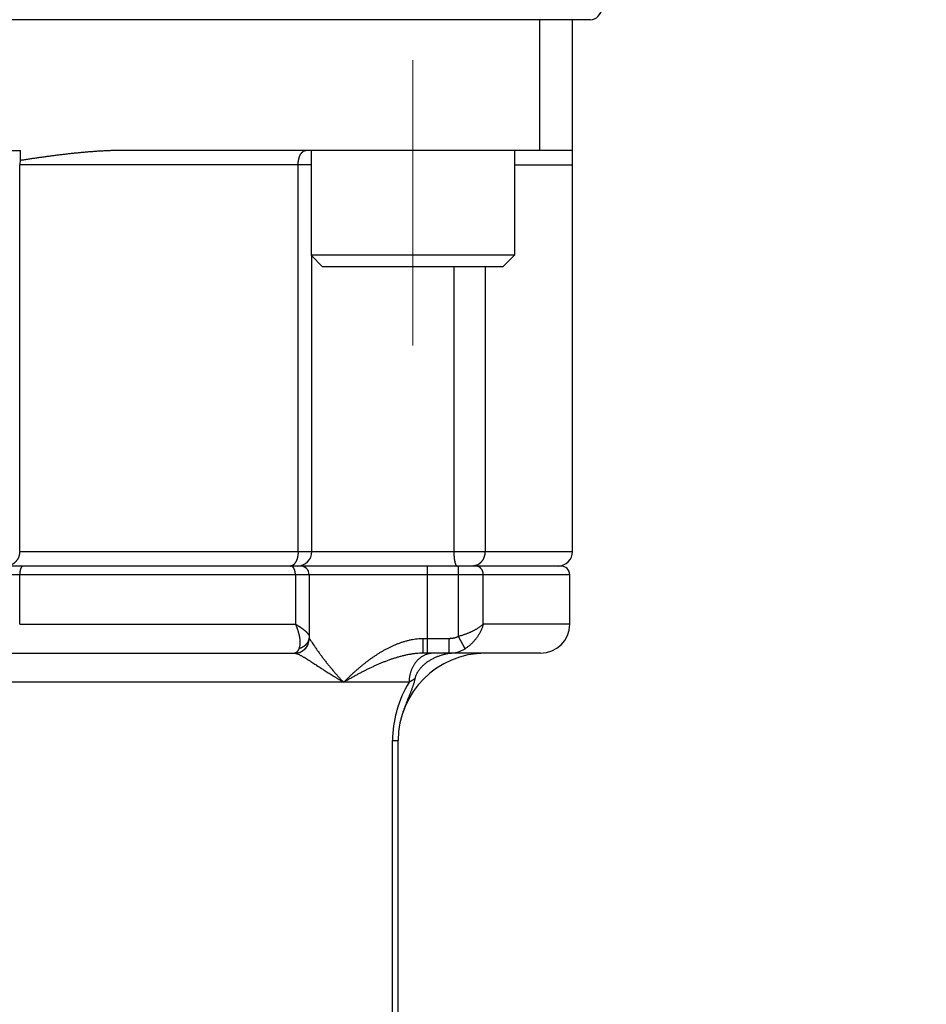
# Model space of a CAD drawing. Header units: millimetres. Extents: x 0 to 1300, y 0 to 891.
# Tile 104 of 133: x 421 to 452, y 483 to 517. Entities that reach past the tile are written whole.
import ezdxf

# ---------------------------------------------------------------- set-up
doc = ezdxf.new("R2010")
doc.units = ezdxf.units.MM
doc.header["$LTSCALE"] = 0.545669
doc.linetypes.add('CENTER', pattern=[50.8, 31.75, -6.35, 6.35, -6.35])
doc.layers.add('NoLayerName_001', color=7, linetype='Continuous')
doc.layers.add('NoLayerName_007', color=7, linetype='Continuous')
doc.styles.get("Standard").update_dxf_attribs({"font": 'txt', "bigfont": 'extfont2'})
doc.dimstyles.get("Standard").update_dxf_attribs({"dimtxt": 2.5, "dimasz": 2.5, "dimexe": 1, "dimexo": 1, "dimtad": 1, "dimdec": 3, "dimzin": 0, "dimdsep": 46, "dimtxsty": 'Standard', "dimcen": 2.5, "dimadec": 3, "dimazin": 0, "dimtfac": 0.75, "dimtdec": 3, "dimtmove": 0, "dimatfit": 3, "dimfxl": 1, "dimarcsym": 0})

# ---------------------------------------------------------------- blocks, each defined once
blk = doc.blocks.new('_OPEN30')
at = {"color": 0, "linetype": 'ByBlock', "lineweight": -2}
for p, q in [((-1, 0.267949), (0, 0)), ((0, 0), (-1, -0.267949)), ((0, 0), (-1, 0))]:
    blk.add_line(p, q, dxfattribs=at)
blk = doc.blocks.new('*D146')
at = {"layer": 'Defpoints', "color": 0}
for p in [(552, 532.102), (440, 458.741), (440, 417.285)]:
    blk.add_point(p, dxfattribs=at)
at = {"layer": 'NoLayerName_001', "color": 0, "linetype": 'Continuous', "lineweight": 13}
for p, q in [((552, 529.102), (552, 414.285)), ((440, 455.741), (440, 414.285)), ((547.8, 417.285), (444.2, 417.285))]:
    blk.add_line(p, q, dxfattribs=at)
at = {"layer": 'NoLayerName_001', "color": 0, "lineweight": 13, "xscale": 4.2, "yscale": 4.2, "zscale": 4.2, "rotation": 180}
blk.add_blockref('_OPEN30', (440, 417.285), dxfattribs=at)
at = {"layer": 'NoLayerName_001', "color": 0, "lineweight": 13, "xscale": 4.2, "yscale": 4.2, "zscale": 4.2}
blk.add_blockref('_OPEN30', (552, 417.285), dxfattribs=at)
at = {"layer": 'NoLayerName_001', "color": 0, "lineweight": 13, "insert": (496, 425.646), "char_height": 10.5, "attachment_point": 5}
blk.add_mtext('\\W0.8000;112', dxfattribs=at)
blk = doc.blocks.new('*D147')
at = {"layer": 'Defpoints', "color": 0}
for p in [(331.5, 559.602), (552, 532.102), (331.5, 398.637)]:
    blk.add_point(p, dxfattribs=at)
at = {"layer": 'NoLayerName_001', "color": 0, "linetype": 'Continuous', "lineweight": 13}
for p, q in [((331.5, 556.602), (331.5, 395.637)), ((552, 529.102), (552, 395.637)), ((547.5, 398.637), (336, 398.637))]:
    blk.add_line(p, q, dxfattribs=at)
at = {"layer": 'NoLayerName_001', "color": 0, "lineweight": 13, "xscale": 4.5, "yscale": 4.5, "zscale": 4.5, "rotation": 180}
blk.add_blockref('_OPEN30', (331.5, 398.637), dxfattribs=at)
at = {"layer": 'NoLayerName_001', "color": 0, "lineweight": 13, "xscale": 4.5, "yscale": 4.5, "zscale": 4.5}
blk.add_blockref('_OPEN30', (552, 398.637), dxfattribs=at)
at = {"layer": 'NoLayerName_001', "color": 0, "lineweight": 13, "insert": (441.75, 407.858), "char_height": 10.5, "attachment_point": 5}
blk.add_mtext('\\W0.8000;２２１', dxfattribs=at)

msp = doc.modelspace()

# ---------------------------------------------------------------- linework, layer by layer
at = {"layer": 'NoLayerName_001', "color": 7, "linetype": 'Continuous', "lineweight": 25}
msp.add_line((440.6, 516.6523), (398.4, 516.6523), dxfattribs=at)
at = {"layer": 'NoLayerName_001', "color": 2, "linetype": 'CENTER', "lineweight": 13}
msp.add_line((434.5, 505.4451), (434.5, 515.2595), dxfattribs=at)
at = {"layer": 'NoLayerName_001', "color": 110, "linetype": 'Continuous', "lineweight": 25}
for p, q in [((431, 512.1523), (431, 508.5523)), ((438, 512.1523), (438, 508.5523)), ((431, 508.5523), (431.4, 508.1523)), ((438, 508.5523), (431, 508.5523)), ((438, 508.5523), (437.6, 508.1523)), ((437.6, 508.1523), (431.4, 508.1523))]:
    msp.add_line(p, q, dxfattribs=at)
at = {"layer": 'NoLayerName_001', "color": 7, "linetype": 'Continuous', "lineweight": 25}
msp.add_arc((440.6, 517.0523), 0.4, 270, 0, dxfattribs=at)
at = {"layer": 'NoLayerName_007', "color": 7, "linetype": 'Continuous', "lineweight": 25}
for p, q in [((438.8746, 512.1523), (438.8746, 516.6523)), ((440, 498.3523), (440, 516.6523)), ((419, 512.1523), (421, 512.1523)), ((421, 511.8084), (421, 512.1523)), ((440, 512.1523), (424.5, 512.1523)), ((420.9762, 498.3523), (420.9762, 511.6523)), ((431.0285, 498.3523), (431.0285, 508.5238)), ((439.6, 497.8523), (380, 497.8523)), ((420.976, 495.8523), (420.976, 497.5523)), ((430.9368, 497.5523), (430.9368, 495.3523)), ((439.9, 495.8523), (439.9, 497.5523)), ((409.5062, 494.8523), (430.4368, 494.8523)), ((438.9, 494.8523), (434.8473, 494.8523)), ((434, 480.6523), (434, 491.8523))]:
    msp.add_line(p, q, dxfattribs=at)
at = {"layer": 'NoLayerName_007', "color": 8, "linetype": 'Continuous', "lineweight": 25}
for p, q in [((431, 511.6523), (420.9762, 511.6523)), ((430.5564, 498.3523), (430.5564, 511.6523)), ((438, 511.6523), (440, 511.6523)), ((435.9147, 508.1523), (435.9147, 498.3523)), ((436.9872, 508.1523), (436.9872, 498.3523)), ((420.9762, 498.3523), (440, 498.3523)), ((435, 497.8523), (435, 494.8523)), ((436.077, 495.4299), (436.077, 497.8523)), ((439.9, 497.5523), (400.4, 497.5523)), ((430.4626, 497.5523), (430.4626, 495.8523)), ((436.9276, 495.8523), (436.9276, 497.5523)), ((420.976, 495.8523), (430.4626, 495.8523)), ((439.9, 495.8523), (436.9276, 495.8523)), ((430.9368, 495.3523), (430.9391, 495.3523)), ((435.757, 495.3523), (434.864, 495.3523)), ((435.757, 494.8523), (435.757, 495.3523)), ((436.3015, 495.0076), (436.077, 495.4299)), ((434.374, 493.8523), (409.3273, 493.8523)), ((433.805, 480.6523), (433.805, 491.8523)), ((433.805, 491.8523), (434, 491.8523))]:
    msp.add_line(p, q, dxfattribs=at)
at = {"layer": 'NoLayerName_007', "color": 7, "linetype": 'Continuous', "lineweight": 25}
for centre, radius, start, end in [((421.4982, 511.6525), 0.522, 162.61826, 180.01519), ((430.5285, 498.3523), 0.5, 269.99986, 0), ((439.5, 498.3523), 0.5, 269.99862, 0), ((430.6368, 497.5523), 0.3, 0, 90), ((439.6, 497.5523), 0.3, 0, 90.00216), ((438.9, 495.8523), 1, 270, 0), ((430.4368, 495.3523), 0.5, 270, 0), ((437, 491.8523), 3, 90, 180), ((435.9822, 493.1406), 1.7121, 97.48704, 101.00431), ((435.9752, 493.1984), 1.6539, 90.03451, 97.5067)]:
    msp.add_arc(centre, radius, start, end, dxfattribs=at)
at = {"layer": 'NoLayerName_007', "color": 8, "linetype": 'Continuous', "lineweight": 25}
for centre, radius, start, end in [((430.2924, 497.9896), 0.1373, 270.01081, 275.0255), ((430.438, 495.3527), 0.5011, 348.72676, 359.95102), ((430.4393, 495.352), 0.4997, 270.00905, 348.78176), ((435.7574, 495.8831), 1.0308, 269.9779, 301.85746), ((437.6657, 491.8288), 3.8639, 148.41872, 164.20811), ((437.5836, 491.8517), 3.7787, 164.8782, 179.99086), ((437.6101, 491.8461), 3.8057, 164.2318, 164.90083)]:
    msp.add_arc(centre, radius, start, end, dxfattribs=at)
at = {"layer": 'NoLayerName_007', "color": 7, "linetype": 'Continuous', "lineweight": 25}
for points, knots in [([(424.5, 512.1523), (424.4531, 512.152), (424.3592, 512.1518), (424.2184, 512.149), (424.0777, 512.1447), (423.937, 512.1389), (423.7963, 512.1317), (423.6558, 512.1232), (423.5153, 512.1136), (423.3749, 512.1028), (423.2346, 512.091), (423.0944, 512.0783), (422.9542, 512.0647), (422.8142, 512.0502), (422.6742, 512.035), (422.5343, 512.019), (422.3945, 512.0024), (422.2548, 511.9851), (422.1151, 511.9673), (421.9755, 511.9489), (421.836, 511.93), (421.6965, 511.9107), (421.5571, 511.8909), (421.4178, 511.8708), (421.2785, 511.8503), (421.1392, 511.8295), (421.0464, 511.8154), (421, 511.8084)], [0, 0, 0, 0, 0.1407894, 0.2815881, 0.422399, 0.5632212, 0.7040498, 0.8448769, 0.9856926, 1.1264969, 1.2672944, 1.4080884, 1.548881, 1.6896727, 1.8304632, 1.971253, 2.112044, 2.2528374, 2.393634, 2.5344339, 2.6752368, 2.8160419, 2.9568482, 3.0976541, 3.2384576, 3.3792567, 3.5200488, 3.5200488, 3.5200488, 3.5200488]), ([(420.9762, 498.3523), (420.976, 498.3438), (420.9758, 498.3267), (420.9738, 498.3011), (420.9706, 498.2755), (420.9662, 498.2501), (420.9605, 498.2249), (420.9536, 498.2), (420.9455, 498.1755), (420.9361, 498.1514), (420.9255, 498.1278), (420.9138, 498.1048), (420.9009, 498.0825), (420.8868, 498.0609), (420.8717, 498.0401), (420.8555, 498.02), (420.8383, 498.0009), (420.8201, 497.9827), (420.801, 497.9655), (420.781, 497.9494), (420.7601, 497.9343), (420.7385, 497.9204), (420.7161, 497.9077), (420.6931, 497.8961), (420.6695, 497.8859), (420.6453, 497.877), (420.6207, 497.8694), (420.5957, 497.8632), (420.5704, 497.8584), (420.545, 497.8549), (420.5194, 497.8527), (420.5023, 497.8525), (420.4937, 497.8523)], [0, 0, 0, 0, 0.02561164, 0.05129641, 0.07704054, 0.10282951, 0.12864875, 0.15448431, 0.18032347, 0.20615543, 0.231972, 0.25776942, 0.28354835, 0.30930957, 0.33505399, 0.36078317, 0.38649985, 0.4122085, 0.43791575, 0.46362653, 0.48934068, 0.51505749, 0.54077667, 0.56649901, 0.59222702, 0.61796532, 0.64371298, 0.66945969, 0.69519244, 0.72089686, 0.74655808, 0.77216167, 0.77216167, 0.77216167, 0.77216167]), ([(421.0937, 497.8523), (421.0894, 497.8517), (421.0806, 497.8514), (421.0684, 497.8461), (421.0574, 497.8386), (421.0473, 497.8289), (421.0382, 497.8175), (421.03, 497.8049), (421.0227, 497.7916), (421.0162, 497.7779), (421.0104, 497.7642), (421.0053, 497.7508), (421.0008, 497.7376), (420.997, 497.7246), (420.9936, 497.7118), (420.9908, 497.699), (420.9882, 497.6861), (420.986, 497.6732), (420.984, 497.6601), (420.9822, 497.6469), (420.9806, 497.6335), (420.9792, 497.6201), (420.9781, 497.6065), (420.9772, 497.593), (420.9765, 497.5794), (420.9761, 497.5658), (420.9761, 497.5568), (420.976, 497.5523)], [0, 0, 0, 0, 0.01308472, 0.0259805, 0.03925381, 0.05316435, 0.06773019, 0.08280659, 0.09814549, 0.11343377, 0.12832202, 0.1426432, 0.15649488, 0.16998979, 0.18323659, 0.19633932, 0.20939712, 0.22250443, 0.2357376, 0.24909599, 0.26255365, 0.27608474, 0.28966355, 0.30326459, 0.31686264, 0.3304328, 0.34395055, 0.34395055, 0.34395055, 0.34395055]), ([(435.6554, 494.8213), (435.6368, 494.8173), (435.5994, 494.8099), (435.5439, 494.796), (435.4889, 494.7805), (435.4344, 494.7632), (435.3805, 494.7442), (435.3274, 494.7235), (435.2751, 494.7012), (435.2236, 494.6772), (435.1729, 494.6514), (435.123, 494.6237), (435.0738, 494.594), (435.0252, 494.5622), (434.9775, 494.5283), (434.9306, 494.4923), (434.8851, 494.4542), (434.8411, 494.4141), (434.7991, 494.372), (434.7594, 494.3281), (434.7223, 494.2824), (434.6882, 494.2349), (434.6574, 494.1857), (434.6302, 494.1349), (434.6072, 494.0825), (434.5879, 494.0287), (434.5797, 493.9916), (434.575, 493.9732)], [0, 0, 0, 0, 0.0571002, 0.1142848, 0.1715014, 0.2286946, 0.2858067, 0.3427787, 0.3995843, 0.4563274, 0.5131488, 0.5701963, 0.6276244, 0.6855931, 0.7442173, 0.8033537, 0.8627857, 0.9223146, 0.981764, 1.040984, 1.0998564, 1.1583011, 1.2162824, 1.2738172, 1.3309823, 1.3879225, 1.4448569, 1.4448569, 1.4448569, 1.4448569]), ([(434.575, 493.9732), (434.5714, 493.9568), (434.5643, 493.9237), (434.5516, 493.8747), (434.5379, 493.8259), (434.5229, 493.7774), (434.5071, 493.7293), (434.4905, 493.6813), (434.4733, 493.6337), (434.4556, 493.5862), (434.4375, 493.5389), (434.4191, 493.4917), (434.4004, 493.4446), (434.3627, 493.3506), (434.3247, 493.2567), (434.2872, 493.1625), (434.2686, 493.1154), (434.2503, 493.0682), (434.2322, 493.0208), (434.2145, 492.9734), (434.1971, 492.9258), (434.1801, 492.8781), (434.1636, 492.8302), (434.1531, 492.7982), (434.1477, 492.7821)], [0, 0, 0, 0, 0.0506413, 0.1012932, 0.1519707, 0.2026757, 0.2533983, 0.3041189, 0.3548126, 0.4054771, 0.4561236, 0.5067614, 0.5573977, 0.6080387, 0.8106897, 0.8613618, 0.9120316, 0.9626969, 1.0133561, 1.0640087, 1.1146552, 1.165297, 1.2159374, 1.2665807, 1.2665807, 1.2665807, 1.2665807])]:
    msp.add_open_spline(points, degree=3, knots=knots, dxfattribs=at)
at = {"layer": 'NoLayerName_007', "color": 8, "linetype": 'Continuous', "lineweight": 25}
for points, knots in [([(430.5564, 511.6523), (430.5564, 511.6581), (430.5564, 511.6698), (430.5569, 511.6872), (430.5577, 511.7047), (430.5589, 511.7222), (430.5603, 511.7396), (430.5621, 511.757), (430.5643, 511.7744), (430.5668, 511.7917), (430.5696, 511.809), (430.5728, 511.8262), (430.5763, 511.8434), (430.5802, 511.8605), (430.5845, 511.8775), (430.5892, 511.8944), (430.5943, 511.9112), (430.5998, 511.9278), (430.6058, 511.9443), (430.6122, 511.9605), (430.6192, 511.9766), (430.6267, 511.9924), (430.6347, 512.008), (430.6432, 512.0232), (430.6523, 512.0382), (430.6621, 512.0527), (430.6725, 512.0667), (430.6835, 512.0803), (430.6953, 512.0931), (430.708, 512.1053), (430.7217, 512.1164), (430.7365, 512.1265), (430.7521, 512.1352), (430.7685, 512.1425), (430.7854, 512.1479), (430.8027, 512.1517), (430.8145, 512.1519), (430.8203, 512.1523)], [0, 0, 0, 0, 0.01746569, 0.03493762, 0.05241523, 0.0698982, 0.0873864, 0.10487998, 0.12237931, 0.13988504, 0.15739809, 0.17491963, 0.19245116, 0.20999273, 0.22753798, 0.24508014, 0.26261418, 0.28013692, 0.29764718, 0.31514593, 0.33263645, 0.35012446, 0.36761824, 0.38512087, 0.40261807, 0.42009804, 0.43755586, 0.45499542, 0.47244174, 0.4899515, 0.50761667, 0.52548373, 0.54343067, 0.56133344, 0.57910594, 0.59671445, 0.61419426, 0.61419426, 0.61419426, 0.61419426]), ([(430.5564, 498.3523), (430.5563, 498.3456), (430.5563, 498.3322), (430.5556, 498.312), (430.5546, 498.2919), (430.5531, 498.2717), (430.5512, 498.2516), (430.5488, 498.2315), (430.5459, 498.2115), (430.5426, 498.1915), (430.5388, 498.1717), (430.5345, 498.152), (430.5296, 498.1323), (430.5243, 498.1129), (430.5184, 498.0936), (430.512, 498.0745), (430.505, 498.0556), (430.4974, 498.037), (430.4891, 498.0186), (430.4802, 498.0006), (430.4705, 497.9829), (430.46, 497.9657), (430.4486, 497.9489), (430.4364, 497.9328), (430.4231, 497.9176), (430.409, 497.9031), (430.3985, 497.8947), (430.3934, 497.8904)], [0, 0, 0, 0, 0.02011632, 0.04027138, 0.06045612, 0.08066217, 0.10088189, 0.12110847, 0.1413359, 0.16155911, 0.181774, 0.2019775, 0.22216765, 0.24234367, 0.262506, 0.28265641, 0.30279652, 0.32292495, 0.34304465, 0.36316538, 0.38330427, 0.40348648, 0.42372563, 0.44396998, 0.46417165, 0.48431197, 0.50440706, 0.50440706, 0.50440706, 0.50440706]), ([(435.9147, 498.3523), (435.9147, 498.3479), (435.9147, 498.3391), (435.9148, 498.3259), (435.915, 498.3128), (435.9153, 498.2996), (435.9156, 498.2864), (435.9161, 498.2732), (435.9166, 498.26), (435.9172, 498.2469), (435.9178, 498.2337), (435.9186, 498.2205), (435.9194, 498.2074), (435.9204, 498.1942), (435.9214, 498.1811), (435.9225, 498.1679), (435.9238, 498.1548), (435.9251, 498.1417), (435.9265, 498.1285), (435.928, 498.1154), (435.9296, 498.1024), (435.9314, 498.0893), (435.9332, 498.0763), (435.9352, 498.0632), (435.9373, 498.0503), (435.9396, 498.0373), (435.942, 498.0243), (435.9446, 498.0114), (435.9474, 497.9984), (435.9504, 497.9855), (435.9537, 497.9726), (435.9572, 497.9599), (435.9608, 497.9473), (435.9648, 497.9349), (435.969, 497.9228), (435.9737, 497.9106), (435.9793, 497.8983), (435.9859, 497.8859), (435.9933, 497.8735), (436, 497.8665), (436.0031, 497.8629)], [0, 0, 0, 0, 0.01318312, 0.02636693, 0.03955135, 0.0527363, 0.06592175, 0.0791077, 0.09229414, 0.10548114, 0.11866875, 0.13185709, 0.14504629, 0.15823652, 0.17142796, 0.18462084, 0.19781538, 0.21101058, 0.22420421, 0.23739401, 0.25057787, 0.26375374, 0.2769197, 0.29007521, 0.30322773, 0.31638808, 0.32956762, 0.34277836, 0.35603292, 0.36933159, 0.38262702, 0.39586141, 0.40897795, 0.42192118, 0.43472287, 0.44765142, 0.46103277, 0.47520394, 0.48991999, 0.50417545, 0.50417545, 0.50417545, 0.50417545]), ([(436.9872, 498.3523), (436.987, 498.3438), (436.9869, 498.3267), (436.985, 498.3011), (436.9821, 498.2754), (436.9781, 498.2499), (436.9729, 498.2244), (436.9666, 498.1992), (436.9591, 498.1743), (436.9506, 498.1498), (436.9409, 498.1257), (436.9301, 498.1021), (436.9182, 498.0791), (436.9052, 498.0568), (436.8911, 498.0352), (436.8759, 498.0145), (436.8597, 497.9947), (436.8424, 497.9758), (436.824, 497.9579), (436.8047, 497.9412), (436.7843, 497.9256), (436.763, 497.9113), (436.7408, 497.8984), (436.7179, 497.8868), (436.6942, 497.8769), (436.6701, 497.8683), (436.6535, 497.8642), (436.6453, 497.862)], [0, 0, 0, 0, 0.02555381, 0.05124336, 0.07704425, 0.10293154, 0.12888035, 0.15486644, 0.18086682, 0.20686034, 0.2328283, 0.25875512, 0.28462891, 0.31044227, 0.33619287, 0.3618837, 0.38752114, 0.41311618, 0.43868558, 0.46425249, 0.48984699, 0.515498, 0.54118524, 0.56687049, 0.59252084, 0.61811103, 0.64362576, 0.64362576, 0.64362576, 0.64362576]), ([(430.3439, 497.862), (430.3431, 497.8617), (430.3414, 497.861), (430.3388, 497.8602), (430.3363, 497.8593), (430.3337, 497.8585), (430.3311, 497.8578), (430.3284, 497.857), (430.3258, 497.8564), (430.3232, 497.8558), (430.3205, 497.8552), (430.3179, 497.8547), (430.3152, 497.8542), (430.3125, 497.8538), (430.3098, 497.8534), (430.3071, 497.8531), (430.3053, 497.8529), (430.3045, 497.8528)], [0, 0, 0, 0, 0.002703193, 0.005409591, 0.008118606, 0.010829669, 0.013542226, 0.016255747, 0.018969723, 0.021683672, 0.024397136, 0.027109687, 0.029820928, 0.032530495, 0.035238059, 0.037943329, 0.040646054, 0.040646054, 0.040646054, 0.040646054]), ([(430.3456, 497.8419), (430.3448, 497.8424), (430.3431, 497.8432), (430.3405, 497.8444), (430.3379, 497.8455), (430.3353, 497.8465), (430.3326, 497.8475), (430.3299, 497.8484), (430.3272, 497.8492), (430.3244, 497.8499), (430.3217, 497.8505), (430.3189, 497.8511), (430.3161, 497.8515), (430.3133, 497.8519), (430.3105, 497.8521), (430.3076, 497.8523), (430.3058, 497.8523), (430.3048, 497.8523)], [0, 0, 0, 0, 0.002812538, 0.005635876, 0.008467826, 0.011306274, 0.014149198, 0.016994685, 0.019840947, 0.022686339, 0.025529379, 0.02836877, 0.031203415, 0.034032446, 0.036855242, 0.039671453, 0.042481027, 0.042481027, 0.042481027, 0.042481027]), ([(430.3934, 497.8904), (430.3927, 497.8898), (430.3912, 497.8886), (430.3889, 497.8869), (430.3866, 497.8852), (430.3843, 497.8836), (430.3819, 497.8819), (430.3795, 497.8803), (430.3771, 497.8788), (430.3747, 497.8772), (430.3722, 497.8758), (430.3698, 497.8743), (430.3673, 497.8729), (430.3648, 497.8715), (430.3622, 497.8702), (430.3597, 497.8689), (430.3571, 497.8676), (430.3545, 497.8664), (430.3519, 497.8652), (430.3492, 497.8641), (430.3466, 497.863), (430.3448, 497.8623), (430.3439, 497.862)], [0, 0, 0, 0, 0.002859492, 0.005718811, 0.008578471, 0.011439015, 0.014301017, 0.017164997, 0.020030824, 0.022898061, 0.025766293, 0.028635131, 0.031504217, 0.034373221, 0.037241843, 0.040109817, 0.042976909, 0.045842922, 0.048707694, 0.051571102, 0.054433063, 0.057293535, 0.057293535, 0.057293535, 0.057293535]), ([(430.4626, 497.5523), (430.4625, 497.5577), (430.4625, 497.5684), (430.4618, 497.5844), (430.4608, 497.6005), (430.4593, 497.6164), (430.4573, 497.6324), (430.4548, 497.6483), (430.4517, 497.6641), (430.448, 497.6799), (430.4438, 497.6956), (430.4389, 497.7112), (430.4333, 497.7268), (430.4271, 497.7423), (430.4201, 497.7575), (430.4123, 497.7724), (430.4037, 497.7867), (430.3942, 497.8002), (430.3837, 497.8128), (430.3722, 497.8241), (430.3596, 497.8342), (430.3502, 497.8392), (430.3456, 497.8419)], [0, 0, 0, 0, 0.01607713, 0.03213607, 0.04818385, 0.06422989, 0.08028612, 0.0963671, 0.11249011, 0.12867528, 0.14494555, 0.16132677, 0.17784756, 0.1945362, 0.21134426, 0.22815103, 0.24485411, 0.26138054, 0.27769524, 0.2938112, 0.30980041, 0.32580381, 0.32580381, 0.32580381, 0.32580381]), ([(436.0031, 497.8629), (436.0067, 497.8603), (436.0131, 497.8538), (436.0221, 497.8533), (436.0262, 497.8523)], [0, 0, 0, 0, 0.01320808, 0.025900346, 0.025900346, 0.025900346, 0.025900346]), ([(436.6453, 497.862), (436.6435, 497.8616), (436.6399, 497.8607), (436.6344, 497.8596), (436.629, 497.8585), (436.6235, 497.8575), (436.618, 497.8566), (436.6125, 497.8558), (436.6069, 497.8551), (436.6014, 497.8544), (436.5958, 497.8539), (436.5903, 497.8534), (436.5847, 497.853), (436.5792, 497.8527), (436.5736, 497.8525), (436.568, 497.8523), (436.5643, 497.8523), (436.5625, 497.8523)], [0, 0, 0, 0, 0.005562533, 0.011129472, 0.016700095, 0.022273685, 0.027849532, 0.033426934, 0.039005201, 0.044583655, 0.050161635, 0.055738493, 0.061313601, 0.066886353, 0.072456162, 0.078022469, 0.08358474, 0.08358474, 0.08358474, 0.08358474]), ([(436.9276, 497.5523), (436.9275, 497.5581), (436.9274, 497.5696), (436.926, 497.587), (436.9237, 497.6044), (436.9206, 497.6217), (436.9166, 497.6389), (436.9117, 497.6559), (436.906, 497.6726), (436.8994, 497.6891), (436.892, 497.7051), (436.8837, 497.7206), (436.8745, 497.7356), (436.8646, 497.75), (436.8538, 497.7637), (436.8422, 497.7767), (436.8298, 497.7889), (436.8166, 497.8002), (436.8027, 497.8105), (436.7881, 497.8199), (436.7729, 497.8282), (436.7571, 497.8354), (436.7407, 497.8414), (436.724, 497.8462), (436.7069, 497.8497), (436.6897, 497.8519), (436.6782, 497.8521), (436.6724, 497.8523)], [0, 0, 0, 0, 0.01728813, 0.03470442, 0.05222486, 0.06982475, 0.08747943, 0.10516497, 0.12285893, 0.140541, 0.15819384, 0.1758038, 0.19336173, 0.21086391, 0.22831284, 0.24571644, 0.26308022, 0.2804115, 0.29772258, 0.31503162, 0.33236344, 0.3497435, 0.36715542, 0.38456478, 0.4019412, 0.41926112, 0.43651087, 0.43651087, 0.43651087, 0.43651087]), ([(430.4626, 495.8523), (430.4687, 495.8486), (430.4811, 495.8413), (430.4997, 495.8302), (430.5182, 495.819), (430.5366, 495.8078), (430.555, 495.7964), (430.5733, 495.7849), (430.5915, 495.7733), (430.6097, 495.7616), (430.6277, 495.7497), (430.6457, 495.7376), (430.6635, 495.7254), (430.6813, 495.7129), (430.6989, 495.7003), (430.7164, 495.6875), (430.7336, 495.6744), (430.7507, 495.6612), (430.7676, 495.6477), (430.7843, 495.634), (430.8007, 495.6201), (430.8168, 495.6059), (430.8327, 495.5914), (430.8481, 495.5765), (430.8631, 495.5611), (430.8776, 495.5449), (430.8916, 495.528), (430.9049, 495.5102), (430.9173, 495.4917), (430.9275, 495.4721), (430.9353, 495.4515), (430.9359, 495.437), (430.9368, 495.4299)], [0, 0, 0, 0, 0.02160667, 0.04320966, 0.06481029, 0.08641011, 0.10801086, 0.12961452, 0.15122337, 0.17284, 0.1944673, 0.21610858, 0.23776724, 0.25944019, 0.28111734, 0.30278875, 0.324445, 0.34607728, 0.36767739, 0.38923783, 0.41075181, 0.43221588, 0.45365379, 0.47511059, 0.4966417, 0.51831464, 0.54021055, 0.56242454, 0.58486218, 0.60704192, 0.62871131, 0.65012812, 0.65012812, 0.65012812, 0.65012812]), ([(430.4626, 495.8523), (430.4665, 495.8435), (430.4744, 495.8258), (430.4857, 495.799), (430.4967, 495.7721), (430.5073, 495.745), (430.5175, 495.7178), (430.5274, 495.6905), (430.5368, 495.663), (430.5459, 495.6353), (430.5545, 495.6076), (430.5628, 495.5797), (430.5707, 495.5517), (430.578, 495.5235), (430.5849, 495.4953), (430.5913, 495.4669), (430.5972, 495.4384), (430.6025, 495.4098), (430.6072, 495.3812), (430.6113, 495.3524), (430.6147, 495.3235), (430.6173, 495.2945), (430.6191, 495.2655), (430.62, 495.2364), (430.6199, 495.2073), (430.6188, 495.1781), (430.6165, 495.1489), (430.613, 495.1198), (430.608, 495.091), (430.6014, 495.0626), (430.5933, 495.0346), (430.5859, 495.0166), (430.5825, 495.0076)], [0, 0, 0, 0, 0.02905462, 0.05811393, 0.08717767, 0.1162456, 0.14531753, 0.17439332, 0.20347289, 0.2325562, 0.26164328, 0.29073317, 0.31982231, 0.34890771, 0.37798763, 0.40706164, 0.43613074, 0.46519741, 0.49426568, 0.52333913, 0.55241464, 0.58149129, 0.61057374, 0.6396728, 0.66880595, 0.69799784, 0.72726655, 0.75655767, 0.78580754, 0.81498012, 0.84407206, 0.87311804, 0.87311804, 0.87311804, 0.87311804]), ([(436.9276, 495.8523), (436.9182, 495.8437), (436.8996, 495.8262), (436.8702, 495.8017), (436.8399, 495.7782), (436.8089, 495.7556), (436.7772, 495.734), (436.7451, 495.7131), (436.7125, 495.6929), (436.6796, 495.6734), (436.6462, 495.6546), (436.6125, 495.6364), (436.5785, 495.6188), (436.5442, 495.6018), (436.5096, 495.5853), (436.4747, 495.5694), (436.4395, 495.5541), (436.4041, 495.5393), (436.3685, 495.525), (436.3327, 495.5113), (436.2966, 495.4981), (436.2604, 495.4854), (436.224, 495.4733), (436.1875, 495.4617), (436.1508, 495.4506), (436.114, 495.4399), (436.0893, 495.4333), (436.077, 495.4299)], [0, 0, 0, 0, 0.03827546, 0.07657287, 0.1149045, 0.15326318, 0.1916249, 0.22995821, 0.2682637, 0.30655424, 0.34484018, 0.38312953, 0.42142806, 0.45973919, 0.49806344, 0.53640014, 0.57474807, 0.61310552, 0.65147031, 0.68983975, 0.72821073, 0.76657972, 0.80494274, 0.84329543, 0.88163306, 0.91995051, 0.95824231, 0.95824231, 0.95824231, 0.95824231]), ([(436.9276, 495.8523), (436.9225, 495.8352), (436.9127, 495.8009), (436.8952, 495.7503), (436.876, 495.7003), (436.8549, 495.6509), (436.832, 495.6023), (436.8074, 495.5545), (436.781, 495.5076), (436.7529, 495.4616), (436.7233, 495.4166), (436.692, 495.3726), (436.6592, 495.3297), (436.625, 495.288), (436.5892, 495.2476), (436.5521, 495.2086), (436.5136, 495.171), (436.4737, 495.1348), (436.4325, 495.1003), (436.3901, 495.0676), (436.3466, 495.0363), (436.3164, 495.0173), (436.3015, 495.0076)], [0, 0, 0, 0, 0.0534688, 0.1069957, 0.1605849, 0.2142378, 0.2679531, 0.3217276, 0.3755561, 0.429432, 0.4833475, 0.5372937, 0.5912577, 0.6452181, 0.6991543, 0.7530485, 0.8068857, 0.8606547, 0.9143481, 0.9679634, 1.0215027, 1.074974, 1.074974, 1.074974, 1.074974]), ([(430.9368, 495.4299), (430.9366, 495.4221), (430.9364, 495.4064), (430.9341, 495.383), (430.9305, 495.3596), (430.9256, 495.3365), (430.9193, 495.3137), (430.9117, 495.2914), (430.9028, 495.2695), (430.8927, 495.2482), (430.8815, 495.2275), (430.869, 495.2075), (430.8555, 495.1881), (430.8409, 495.1695), (430.8253, 495.1517), (430.8087, 495.1347), (430.7912, 495.1185), (430.7729, 495.1032), (430.7538, 495.0888), (430.7341, 495.0752), (430.7137, 495.0626), (430.6928, 495.0509), (430.6715, 495.0402), (430.6497, 495.0305), (430.6276, 495.0218), (430.6052, 495.014), (430.59, 495.0098), (430.5825, 495.0076)], [0, 0, 0, 0, 0.02349468, 0.04704867, 0.0706477, 0.09427285, 0.117902, 0.14151104, 0.16508355, 0.1886341, 0.21218231, 0.23574523, 0.25933777, 0.28297309, 0.30666267, 0.33041291, 0.35422359, 0.37808903, 0.40199881, 0.42593845, 0.4498901, 0.47383316, 0.49774489, 0.52160105, 0.54537646, 0.56904558, 0.59258312, 0.59258312, 0.59258312, 0.59258312]), ([(430.9391, 495.3523), (430.9397, 495.3522), (430.941, 495.352), (430.9424, 495.351), (430.9434, 495.3501), (430.9441, 495.3493), (430.9448, 495.3486), (430.9456, 495.3478), (430.9465, 495.3468), (430.9476, 495.3456), (430.9489, 495.3441), (430.9501, 495.3427), (430.9514, 495.3412), (430.9524, 495.3399), (430.953, 495.3392), (430.9532, 495.3389)], [0, 0, 0, 0, 0.001904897, 0.003903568, 0.004953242, 0.006016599, 0.007072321, 0.008108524, 0.00912677, 0.011118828, 0.013067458, 0.0149917, 0.016910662, 0.018843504, 0.019821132, 0.019821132, 0.019821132, 0.019821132]), ([(434.864, 495.3523), (434.8286, 495.3513), (434.7576, 495.3508), (434.6513, 495.3415), (434.5455, 495.3276), (434.4402, 495.3085), (434.3357, 495.2848), (434.2322, 495.2568), (434.1297, 495.225), (434.0286, 495.1895), (433.9289, 495.1508), (433.8306, 495.109), (433.7338, 495.0644), (433.6383, 495.017), (433.5443, 494.9671), (433.4515, 494.9148), (433.36, 494.8604), (433.2698, 494.8039), (433.1807, 494.7455), (433.0929, 494.6854), (433.0063, 494.6235), (432.9208, 494.56), (432.8364, 494.495), (432.7533, 494.4285), (432.6712, 494.3606), (432.5902, 494.2915), (432.5103, 494.2211), (432.4315, 494.1495), (432.3538, 494.0769), (432.2771, 494.003), (432.2013, 493.9283), (432.1518, 493.8776), (432.1269, 493.8523)], [0, 0, 0, 0, 0.1064032, 0.2129345, 0.3196658, 0.4266172, 0.5337625, 0.6410337, 0.7483255, 0.8554997, 0.9624348, 1.0691691, 1.1757703, 1.2822913, 1.3887706, 1.4952329, 1.6016905, 1.7081437, 1.8145917, 1.9210442, 2.0275079, 2.1339849, 2.2404728, 2.3469653, 2.4534518, 2.5599213, 2.6663752, 2.772818, 2.8792518, 2.9856768, 3.0920909, 3.1984904, 3.1984904, 3.1984904, 3.1984904]), ([(434.8473, 494.8523), (434.8483, 494.8552), (434.8508, 494.8607), (434.8516, 494.8698), (434.8527, 494.8788), (434.8535, 494.8879), (434.8542, 494.897), (434.8549, 494.906), (434.8554, 494.9151), (434.856, 494.9242), (434.8564, 494.9333), (434.8569, 494.9425), (434.8573, 494.9516), (434.8577, 494.9607), (434.8581, 494.9698), (434.8584, 494.9789), (434.8589, 494.991), (434.8594, 495.0062), (434.8599, 495.0244), (434.8604, 495.0426), (434.8609, 495.0608), (434.8613, 495.079), (434.8617, 495.0973), (434.8621, 495.1185), (434.8625, 495.1428), (434.8629, 495.1701), (434.8632, 495.1974), (434.8635, 495.2248), (434.8637, 495.2521), (434.8639, 495.2794), (434.864, 495.3068), (434.864, 495.3311), (434.864, 495.3462), (434.864, 495.3523)], [0, 0, 0, 0, 0.00907492, 0.01798172, 0.02726436, 0.03633246, 0.04537477, 0.05446, 0.06357644, 0.0727113, 0.08185157, 0.09098477, 0.10010705, 0.10922059, 0.11832767, 0.12743057, 0.13653154, 0.15473644, 0.17295107, 0.19117264, 0.20939757, 0.22762225, 0.24584443, 0.26406456, 0.2913926, 0.31872027, 0.34604903, 0.37337873, 0.40070909, 0.42803982, 0.4553706, 0.48270112, 0.50092116, 0.50092116, 0.50092116, 0.50092116]), ([(436.077, 495.4299), (436.0705, 495.4266), (436.0575, 495.4198), (436.0374, 495.4106), (436.0171, 495.402), (435.9964, 495.3941), (435.9754, 495.3868), (435.9541, 495.3803), (435.9327, 495.3744), (435.911, 495.3692), (435.8892, 495.3647), (435.8672, 495.3609), (435.8452, 495.3578), (435.8232, 495.3553), (435.8011, 495.3536), (435.779, 495.3525), (435.7643, 495.3524), (435.757, 495.3523)], [0, 0, 0, 0, 0.02198453, 0.04403384, 0.06614259, 0.08830386, 0.11050932, 0.13274943, 0.15501354, 0.17729014, 0.19956692, 0.22183099, 0.24406902, 0.26626732, 0.28841208, 0.31048943, 0.33248562, 0.33248562, 0.33248562, 0.33248562]), ([(430.5825, 495.0076), (430.5813, 495.0049), (430.579, 494.9994), (430.5754, 494.9913), (430.5716, 494.9833), (430.5678, 494.9753), (430.5638, 494.9674), (430.5597, 494.9595), (430.5554, 494.9518), (430.5511, 494.9441), (430.5466, 494.9365), (430.5419, 494.929), (430.5371, 494.9216), (430.532, 494.9144), (430.5267, 494.9074), (430.521, 494.9004), (430.515, 494.8937), (430.5086, 494.8872), (430.5017, 494.8809), (430.4946, 494.875), (430.4871, 494.8696), (430.4793, 494.8647), (430.4712, 494.8605), (430.4629, 494.857), (430.4543, 494.8544), (430.4456, 494.8526), (430.4397, 494.8525), (430.4368, 494.8523)], [0, 0, 0, 0, 0.00886305, 0.01773699, 0.02661636, 0.03549594, 0.04437071, 0.05323594, 0.06208716, 0.07092019, 0.07973153, 0.0885266, 0.09732126, 0.10613503, 0.11499133, 0.12391784, 0.13294685, 0.14210958, 0.15137589, 0.16067977, 0.16996312, 0.17917897, 0.18829459, 0.19729545, 0.20618967, 0.21501293, 0.22383286, 0.22383286, 0.22383286, 0.22383286]), ([(430.9532, 495.3389), (430.9537, 495.3383), (430.9546, 495.3372), (430.9559, 495.3354), (430.9572, 495.3336), (430.9586, 495.3319), (430.9599, 495.3301), (430.9612, 495.3283), (430.9625, 495.3265), (430.9638, 495.3247), (430.9651, 495.3229), (430.9663, 495.3211), (430.9676, 495.3193), (430.9689, 495.3174), (430.9701, 495.3156), (430.9718, 495.3132), (430.9739, 495.3101), (430.9764, 495.3065), (430.9781, 495.304), (430.9789, 495.3028)], [0, 0, 0, 0, 0.002216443, 0.004432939, 0.006649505, 0.008866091, 0.011082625, 0.013299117, 0.015515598, 0.01773209, 0.019948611, 0.022165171, 0.024381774, 0.02659842, 0.028815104, 0.031031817, 0.035465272, 0.039898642, 0.044331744, 0.044331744, 0.044331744, 0.044331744]), ([(430.9789, 495.3028), (430.9904, 495.2857), (431.0365, 495.2175), (431.0931, 495.1315), (431.1507, 495.0463), (431.1858, 494.9954), (431.2212, 494.9449), (431.257, 494.8946), (431.2932, 494.8445), (431.3298, 494.7947), (431.3667, 494.7452), (431.4038, 494.6959), (431.4413, 494.6468), (431.4791, 494.5979), (431.5172, 494.5493), (431.5556, 494.501), (431.5944, 494.4529), (431.6334, 494.405), (431.6727, 494.3574), (431.7124, 494.31), (431.7524, 494.263), (431.7927, 494.2162), (431.8333, 494.1697), (431.8743, 494.1234), (431.9156, 494.0775), (431.9572, 494.0318), (431.9991, 493.9865), (432.0414, 493.9414), (432.0839, 493.8967), (432.1126, 493.8671), (432.1269, 493.8523)], [0, 0, 0, 0, 0.0617516, 0.2470088, 0.3087598, 0.3705121, 0.4322668, 0.4940241, 0.555784, 0.6175461, 0.6793092, 0.7410721, 0.8028336, 0.8645936, 0.9263526, 0.9881107, 1.0498686, 1.1116269, 1.1733861, 1.2351472, 1.2969109, 1.358677, 1.4204445, 1.4822124, 1.5439799, 1.6057459, 1.6675098, 1.729271, 1.7910287, 1.8527825, 1.8527825, 1.8527825, 1.8527825]), ([(430.4394, 494.8523), (430.4524, 494.8507), (430.4788, 494.8492), (430.5164, 494.8366), (430.5531, 494.8224), (430.5889, 494.806), (430.6242, 494.7886), (430.6589, 494.7702), (430.6934, 494.751), (430.7275, 494.7313), (430.7614, 494.7113), (430.7951, 494.691), (430.8287, 494.6705), (430.8622, 494.6499), (430.8956, 494.629), (430.9289, 494.6081), (430.9621, 494.587), (431.0063, 494.5588), (431.0836, 494.5091), (431.2047, 494.4307), (431.3368, 494.3451), (431.447, 494.2741), (431.5243, 494.2246), (431.5907, 494.1823), (431.6572, 494.1402), (431.7238, 494.0983), (431.7795, 494.0636), (431.824, 494.0359), (431.8575, 494.0152), (431.891, 493.9946), (431.9246, 493.9741), (431.9582, 493.9536), (431.9918, 493.9332), (432.0255, 493.9128), (432.0593, 493.8926), (432.093, 493.8724), (432.1156, 493.859), (432.1269, 493.8523)], [0, 0, 0, 0, 0.0393459, 0.0788487, 0.1181841, 0.1575035, 0.1968436, 0.236218, 0.2756183, 0.3150195, 0.3543975, 0.3937553, 0.4330999, 0.4724374, 0.5117731, 0.5511118, 0.5904551, 0.6298023, 0.7085047, 0.8659107, 1.0626496, 1.1806937, 1.2593914, 1.3380906, 1.4167916, 1.4954936, 1.5741958, 1.6135468, 1.6528975, 1.692248, 1.7315982, 1.7709481, 1.8102977, 1.849647, 1.888996, 1.9283448, 1.9676935, 1.9676935, 1.9676935, 1.9676935]), ([(434.8473, 494.8523), (434.8083, 494.8513), (434.7302, 494.8507), (434.6134, 494.8415), (434.4969, 494.8277), (434.3809, 494.8091), (434.2656, 494.7863), (434.151, 494.7596), (434.0374, 494.7297), (433.9247, 494.6968), (433.813, 494.6613), (433.7023, 494.6232), (433.5924, 494.5828), (433.4834, 494.5402), (433.3751, 494.4957), (433.2676, 494.4495), (433.1608, 494.4016), (433.0547, 494.3521), (432.9492, 494.3012), (432.8444, 494.249), (432.7402, 494.1955), (432.6366, 494.1407), (432.5336, 494.0849), (432.4311, 494.0281), (432.3292, 493.9703), (432.2277, 493.9118), (432.1605, 493.8721), (432.1269, 493.8523)], [0, 0, 0, 0, 0.1170253, 0.2341432, 0.3514245, 0.4688798, 0.5864657, 0.7040907, 0.8216218, 0.9389578, 1.0561435, 1.1732357, 1.2902773, 1.4072988, 1.5243191, 1.6413476, 1.7583925, 1.8754619, 1.9925597, 2.109686, 2.2268376, 2.344008, 2.4611875, 2.5783639, 2.6955219, 2.8126442, 2.9297111, 2.9297111, 2.9297111, 2.9297111]), ([(434.9532, 494.8034), (434.9388, 494.7973), (434.9097, 494.7857), (434.8677, 494.7644), (434.8269, 494.7408), (434.7875, 494.7149), (434.7497, 494.6868), (434.7135, 494.6566), (434.679, 494.6246), (434.6463, 494.5908), (434.6154, 494.5553), (434.5863, 494.5183), (434.5591, 494.4799), (434.5337, 494.4402), (434.5102, 494.3992), (434.4885, 494.3571), (434.4686, 494.3139), (434.4507, 494.2699), (434.4346, 494.2252), (434.4204, 494.1797), (434.408, 494.1337), (434.3976, 494.0873), (434.389, 494.0405), (434.3823, 493.9935), (434.3776, 493.9464), (434.3745, 493.8993), (434.3744, 493.868), (434.374, 493.8523)], [0, 0, 0, 0, 0.0468995, 0.0939092, 0.1410103, 0.1881674, 0.2353308, 0.2824402, 0.3294614, 0.376437, 0.4234131, 0.4704259, 0.5175031, 0.564664, 0.6119203, 0.6592735, 0.7067174, 0.7542392, 0.8018205, 0.8494377, 0.8970632, 0.9446662, 0.9922131, 1.0396686, 1.086996, 1.1341584, 1.1811192, 1.1811192, 1.1811192, 1.1811192]), ([(435.2122, 494.8523), (435.2078, 494.8523), (435.1989, 494.8522), (435.1857, 494.8518), (435.1725, 494.8512), (435.1592, 494.8503), (435.146, 494.8492), (435.1328, 494.8478), (435.1196, 494.8462), (435.1065, 494.8443), (435.0934, 494.8422), (435.0803, 494.8398), (435.0673, 494.8372), (435.0543, 494.8344), (435.0414, 494.8313), (435.0286, 494.828), (435.0158, 494.8245), (435.0031, 494.8207), (434.9905, 494.8167), (434.978, 494.8125), (434.9655, 494.8081), (434.9573, 494.8049), (434.9532, 494.8034)], [0, 0, 0, 0, 0.01322741, 0.02646654, 0.03971612, 0.05297478, 0.06624105, 0.07951338, 0.09279016, 0.1060697, 0.11935026, 0.13263004, 0.14590723, 0.15917994, 0.17244632, 0.18570444, 0.1989524, 0.21218931, 0.22541757, 0.2386402, 0.25186016, 0.26508031, 0.26508031, 0.26508031, 0.26508031]), ([(434.575, 493.9732), (434.5684, 493.9691), (434.5551, 493.9608), (434.5352, 493.9485), (434.5152, 493.9362), (434.4951, 493.924), (434.4784, 493.9139), (434.465, 493.9058), (434.455, 493.8998), (434.4449, 493.8938), (434.4348, 493.8878), (434.4247, 493.8818), (434.4146, 493.8759), (434.4045, 493.8699), (434.3944, 493.864), (434.3842, 493.8582), (434.3774, 493.8543), (434.374, 493.8523)], [0, 0, 0, 0, 0.0234577, 0.04691552, 0.0703739, 0.09383283, 0.11729199, 0.12902158, 0.14075112, 0.15248061, 0.16421001, 0.17593933, 0.18766856, 0.19939769, 0.21112674, 0.22285571, 0.23458463, 0.23458463, 0.23458463, 0.23458463])]:
    msp.add_open_spline(points, degree=3, knots=knots, dxfattribs=at)

# ---------------------------------------------------------------- dimensions: what is measured, and where the dimension line sits
at = {"layer": 'NoLayerName_001', "color": 3, "linetype": 'Continuous', "lineweight": 13}
for base, p2, text, override, picture, middle in [((331.5, 398.6371), (331.5, 559.6024), '\\W0.8000;２２１', {"dimtxt": 10.5, "dimasz": 4.5, "dimexe": 3, "dimexo": 3, "dimgap": 3, "dimzin": 8, "dimblk": 'OPEN30', "dimclrd": 0, "dimclre": 0, "dimclrt": 0, "dimtp": 0, "dimtm": 0, "dimlwd": 13, "dimlwe": 13}, '*D147', (441.75, 398.6371)), ((440, 417.2855), (440, 458.7406), '\\W0.8000;<>', {"dimtxt": 10.5, "dimasz": 4.2, "dimexe": 3, "dimexo": 3, "dimgap": 3, "dimzin": 8, "dimblk": 'OPEN30', "dimclrd": 0, "dimclre": 0, "dimclrt": 0, "dimtp": 0, "dimtm": 0, "dimlwd": 13, "dimlwe": 13}, '*D146', (496, 417.2855))]:
    dim = msp.add_linear_dim(base=base, p1=(552, 532.1024), p2=p2, angle=180, text=text, dimstyle='Standard', override=override, dxfattribs=at)
    dim.commit()
    dim.dimension.update_dxf_attribs({"geometry": picture, "text_midpoint": middle, "dimtype": 160})

doc.saveas('drawing.dxf')
